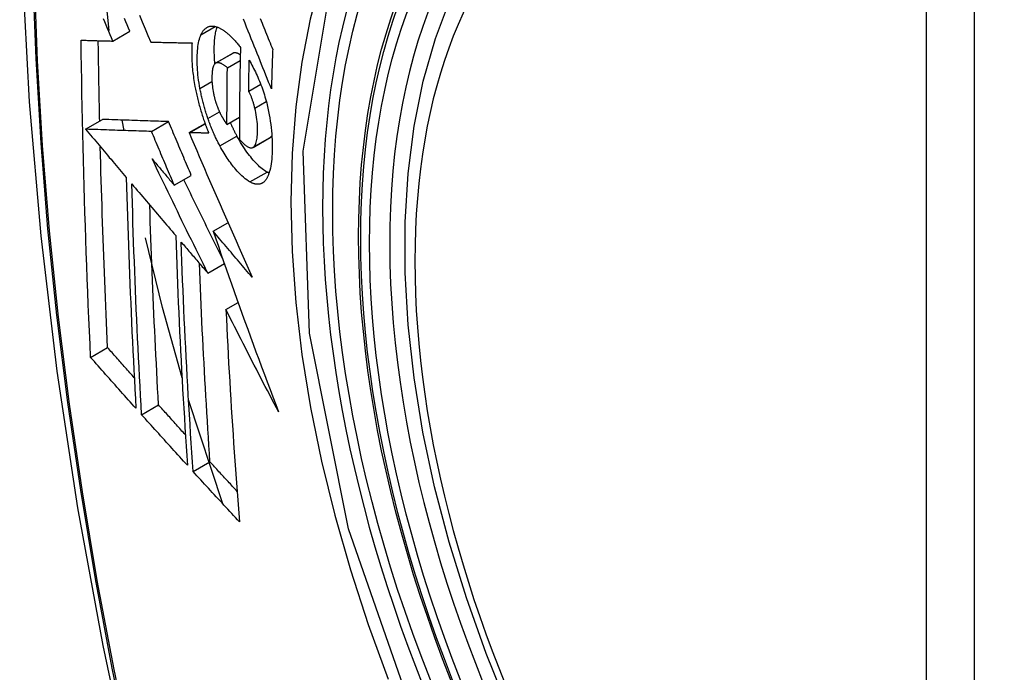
# Model space of a CAD drawing. Header units: inches. Extents: x 327.4 to 387.5, y 121.2 to 187.
# Tile 61 of 73: x 374.663 to 375.004, y 151.798 to 152.024. Entities that reach past the tile are written whole.
import ezdxf

# ---------------------------------------------------------------- set-up
doc = ezdxf.new("R2010")
doc.units = ezdxf.units.IN
doc.header["$MEASUREMENT"] = 0
doc.layers.add('Visible Edges(ANSI)', color=7, linetype='Continuous', lineweight=25)
doc.layers.add('Visible Tangent Edges(ANSI)', color=7, linetype='Continuous', lineweight=25)

msp = doc.modelspace()

# ---------------------------------------------------------------- linework, layer by layer
at = {"layer": 'Visible Edges(ANSI)'}
for p, q in [((374.69445, 152.0201), (374.69214, 152.04225)), ((374.69569, 152.01649), (374.70159, 152.01989)), ((374.70879, 152.01614), (374.7089, 152.01614)), ((374.73122, 152.00885), (374.73712, 152.01225)), ((374.73529, 152.00726), (374.73972, 152.00981)), ((374.74265, 151.99916), (374.7468, 152.00156)), ((374.73515, 151.98764), (374.73946, 151.99013)), ((374.68626, 151.98599), (374.69216, 151.98939)), ((374.69216, 151.98939), (374.69216, 151.98939)), ((374.69956, 151.98554), (374.69894, 151.98916)), ((374.70907, 151.98522), (374.71496, 151.98862)), ((374.72205, 151.98481), (374.72757, 151.988)), ((374.68627, 151.98599), (374.68626, 151.98599)), ((374.72221, 151.9848), (374.72205, 151.98481)), ((374.74415, 151.97973), (374.75005, 151.98314)), ((374.75005, 151.98314), (374.7501, 151.98316)), ((374.71693, 151.96663), (374.72282, 151.97003)), ((374.73039, 151.95069), (374.7355, 151.95364)), ((374.72851, 151.9362), (374.73425, 151.93951)), ((374.73479, 151.9236), (374.739, 151.92603)), ((374.68802, 151.90706), (374.69388, 151.91044)), ((374.73367, 151.85644), (374.72187, 151.89239)), ((374.70564, 151.88725), (374.71149, 151.89063)), ((374.72344, 151.86756), (374.72928, 151.87094))]:
    msp.add_line(p, q, dxfattribs=at)
at = {"layer": 'Visible Edges(ANSI)', "flags": 128}
for points in [[(374.71754, 152.4186), (374.7047, 152.38054), (374.69364, 152.34136), (374.68434, 152.30112), (374.67678, 152.2599), (374.67094, 152.21777), (374.66679, 152.17477), (374.66432, 152.13097), (374.6635, 152.08645), (374.66431, 152.04125), (374.66674, 151.99544), (374.67076, 151.94909), (374.67635, 151.90225), (374.6835, 151.855), (374.69218, 151.8074), (374.70237, 151.75953), (374.71405, 151.71144)], [(374.83248, 151.78546), (374.82475, 151.80462), (374.81789, 151.82386), (374.81194, 151.84309), (374.80694, 151.86224), (374.8029, 151.88121), (374.79985, 151.89994), (374.7978, 151.91833), (374.79677, 151.93631), (374.79677, 151.9538), (374.79781, 151.97072), (374.79989, 151.98702), (374.80302, 152.0026), (374.80721, 152.01742), (374.81244, 152.03139), (374.81871, 152.04443), (374.82601, 152.05649), (374.83432, 152.06747), (374.84362, 152.0773), (374.85384, 152.08591), (374.86492, 152.09322)], [(374.69569, 152.01649), (374.69523, 152.01759), (374.69476, 152.01869), (374.69429, 152.01979), (374.69383, 152.02089), (374.69336, 152.02199), (374.6929, 152.02309), (374.69243, 152.02419)], [(374.70159, 152.01989), (374.70113, 152.02099), (374.70066, 152.02209), (374.70019, 152.02319), (374.69973, 152.02429)], [(374.70489, 152.02543), (374.70587, 152.0231), (374.70684, 152.02077), (374.70782, 152.01845), (374.70879, 152.01614)], [(374.75051, 151.99993), (374.75003, 152.00113), (374.74955, 152.00233), (374.74906, 152.00353), (374.74858, 152.00474), (374.74809, 152.00596), (374.7476, 152.00718), (374.74711, 152.00841), (374.74662, 152.00964), (374.74612, 152.01089), (374.74561, 152.01215), (374.74511, 152.01341), (374.74459, 152.0147), (374.74408, 152.01599), (374.74355, 152.0173), (374.74302, 152.01862), (374.74249, 152.01996), (374.74194, 152.02132), (374.74139, 152.0227), (374.74084, 152.02409)], [(374.74664, 152.02427), (374.74696, 152.02349), (374.74727, 152.02271), (374.74758, 152.02194), (374.7479, 152.02117), (374.74821, 152.0204), (374.74851, 152.01964), (374.74882, 152.01888), (374.74913, 152.01812), (374.74944, 152.01736), (374.74974, 152.01661), (374.75004, 152.01586), (374.75035, 152.01511), (374.75065, 152.01437), (374.75095, 152.01363)], [(374.72616, 152.01869), (374.72627, 152.01891), (374.72638, 152.01912), (374.72649, 152.01932), (374.7266, 152.01951), (374.72672, 152.0197), (374.72684, 152.01988), (374.72696, 152.02005), (374.72709, 152.02021), (374.72722, 152.02037), (374.72736, 152.02051), (374.72749, 152.02065), (374.72763, 152.02078), (374.72778, 152.0209), (374.72792, 152.02101), (374.72807, 152.02112), (374.72822, 152.02121), (374.72838, 152.0213), (374.72854, 152.02137), (374.7287, 152.02144), (374.72886, 152.0215), (374.72902, 152.02155), (374.72919, 152.02159), (374.72936, 152.02163), (374.72953, 152.02165)], [(374.72953, 152.02165), (374.72972, 152.02167), (374.7299, 152.02168), (374.73009, 152.02168), (374.73027, 152.02167), (374.73046, 152.02165), (374.73065, 152.02163), (374.73085, 152.0216), (374.73104, 152.02156), (374.73123, 152.02151), (374.73143, 152.02146), (374.73162, 152.0214), (374.73182, 152.02133), (374.73202, 152.02125), (374.73222, 152.02117), (374.73243, 152.02108), (374.73263, 152.02098), (374.73283, 152.02088), (374.73304, 152.02077), (374.73325, 152.02065), (374.73345, 152.02052), (374.73366, 152.02039), (374.73387, 152.02025), (374.73408, 152.02011), (374.73429, 152.01996)], [(374.73098, 152.00867), (374.73092, 152.0093), (374.73088, 152.00993), (374.73084, 152.01055), (374.7308, 152.01117), (374.73078, 152.01178), (374.73076, 152.01238), (374.73075, 152.01297), (374.73075, 152.01356), (374.73076, 152.01414), (374.73077, 152.0147), (374.73079, 152.01525), (374.73081, 152.0158), (374.73084, 152.01634), (374.73088, 152.01686), (374.73093, 152.01738), (374.73099, 152.01788), (374.73105, 152.01837), (374.73113, 152.01884), (374.73121, 152.0193), (374.7313, 152.01975), (374.7314, 152.02017), (374.73151, 152.02058), (374.73163, 152.02098), (374.73176, 152.02135)], [(374.72582, 152.00006), (374.72565, 152.00101), (374.72549, 152.00196), (374.72535, 152.00291), (374.72523, 152.00384), (374.72513, 152.00476), (374.72504, 152.00566), (374.72498, 152.00656), (374.72492, 152.00744), (374.72488, 152.0083), (374.72486, 152.00916), (374.72485, 152.00999), (374.72486, 152.01081), (374.72488, 152.0116), (374.72491, 152.01238), (374.72496, 152.01314), (374.72502, 152.01387), (374.72511, 152.01458), (374.7252, 152.01527), (374.72532, 152.01592), (374.72545, 152.01654), (374.7256, 152.01713), (374.72577, 152.01768), (374.72595, 152.0182), (374.72616, 152.01869)], [(374.73429, 152.01996), (374.73452, 152.01979), (374.73475, 152.01961), (374.73498, 152.01943), (374.73521, 152.01924), (374.73544, 152.01905), (374.73567, 152.01885), (374.7359, 152.01864), (374.73613, 152.01843), (374.73636, 152.01821), (374.73659, 152.01799), (374.73682, 152.01776), (374.73705, 152.01752), (374.73728, 152.01728), (374.73751, 152.01704), (374.73774, 152.01678), (374.73797, 152.01653), (374.7382, 152.01626), (374.73843, 152.01599), (374.73866, 152.01572), (374.73889, 152.01544), (374.73912, 152.01515), (374.73936, 152.01486), (374.73959, 152.01457), (374.73982, 152.01427)], [(374.68473, 152.01681), (374.68518, 152.0168), (374.68563, 152.01678), (374.68608, 152.01677), (374.68653, 152.01676), (374.68699, 152.01674), (374.68744, 152.01673), (374.6879, 152.01671), (374.68835, 152.0167), (374.68881, 152.01669), (374.68927, 152.01667), (374.68972, 152.01666), (374.69018, 152.01665), (374.69064, 152.01663), (374.6911, 152.01662), (374.69156, 152.01661), (374.69202, 152.01659), (374.69248, 152.01658), (374.69294, 152.01657), (374.6934, 152.01655), (374.69386, 152.01654), (374.69432, 152.01653), (374.69478, 152.01652), (374.69523, 152.0165), (374.69569, 152.01649)], [(374.68802, 151.90706), (374.68781, 151.91159), (374.68761, 151.91612), (374.68741, 151.92065), (374.68722, 151.92519), (374.68703, 151.92974), (374.68685, 151.93428), (374.68668, 151.93884), (374.68651, 151.94339), (374.68635, 151.94795), (374.68619, 151.95252), (374.68604, 151.95709), (374.6859, 151.96166), (374.68576, 151.96623), (374.68563, 151.97081), (374.68551, 151.97538), (374.68539, 151.97996), (374.68528, 151.98455), (374.68518, 151.98913), (374.68509, 151.99373), (374.685, 151.99833), (374.68492, 152.00294), (374.68485, 152.00756), (374.68478, 152.01218), (374.68473, 152.01681)], [(374.69115, 151.98881), (374.69113, 151.98997), (374.6911, 151.99112), (374.69108, 151.99228), (374.69105, 151.99344), (374.69103, 151.9946), (374.69101, 151.99575), (374.69098, 151.99691), (374.69096, 151.99807), (374.69094, 151.99923), (374.69092, 152.00039), (374.6909, 152.00154), (374.69088, 152.0027), (374.69086, 152.00386), (374.69084, 152.00502), (374.69082, 152.00618), (374.6908, 152.00734), (374.69078, 152.0085), (374.69076, 152.00966), (374.69074, 152.01082), (374.69073, 152.01198), (374.69071, 152.01315), (374.6907, 152.01431), (374.69068, 152.01547), (374.69067, 152.01663)], [(374.7089, 152.01614), (374.70948, 152.01612), (374.71006, 152.01611), (374.71064, 152.0161), (374.71122, 152.01608), (374.71181, 152.01607), (374.7124, 152.01606), (374.71298, 152.01604), (374.71357, 152.01603), (374.71416, 152.01602), (374.71475, 152.016), (374.71535, 152.01599), (374.71594, 152.01598), (374.71653, 152.01597), (374.71713, 152.01595), (374.71772, 152.01594), (374.71831, 152.01593), (374.71891, 152.01592), (374.7195, 152.01591), (374.7201, 152.0159), (374.7207, 152.01588), (374.72129, 152.01587), (374.72189, 152.01586), (374.72248, 152.01585), (374.72308, 152.01584)], [(374.72308, 152.01584), (374.72304, 152.0153), (374.72301, 152.01475), (374.72298, 152.01419), (374.72296, 152.01362), (374.72295, 152.01305), (374.72295, 152.01246), (374.72295, 152.01187), (374.72296, 152.01127), (374.72297, 152.01066), (374.723, 152.01004), (374.72302, 152.00941), (374.72306, 152.00878), (374.7231, 152.00815), (374.72316, 152.0075), (374.72321, 152.00685), (374.72328, 152.0062), (374.72335, 152.00554), (374.72343, 152.00488), (374.72352, 152.00421), (374.72362, 152.00353), (374.72372, 152.00286), (374.72383, 152.00218), (374.72395, 152.00149), (374.72407, 152.0008)], [(374.73982, 152.01427), (374.73979, 152.01294), (374.73976, 152.01161), (374.73973, 152.01028), (374.7397, 152.00895), (374.73968, 152.00762), (374.73965, 152.00629), (374.73963, 152.00496), (374.73961, 152.00363), (374.73959, 152.00231), (374.73957, 152.00098), (374.73955, 151.99966), (374.73953, 151.99834), (374.73952, 151.99701), (374.7395, 151.99569), (374.73949, 151.99437), (374.73948, 151.99305), (374.73947, 151.99173), (374.73946, 151.99041), (374.73945, 151.98909), (374.73944, 151.98777), (374.73944, 151.98645), (374.73944, 151.98514), (374.73943, 151.98382), (374.73943, 151.9825)], [(374.73724, 152.01231), (374.73723, 152.01231), (374.73723, 152.01231), (374.73722, 152.01231), (374.73722, 152.0123), (374.73721, 152.0123), (374.73721, 152.0123), (374.7372, 152.0123), (374.7372, 152.0123), (374.73719, 152.01229), (374.73719, 152.01229), (374.73718, 152.01229), (374.73718, 152.01229), (374.73717, 152.01228), (374.73717, 152.01228), (374.73716, 152.01228), (374.73716, 152.01227), (374.73715, 152.01227), (374.73715, 152.01227), (374.73714, 152.01227), (374.73714, 152.01226), (374.73713, 152.01226), (374.73713, 152.01226), (374.73712, 152.01226), (374.73712, 152.01225)], [(374.73976, 152.01174), (374.73965, 152.0118), (374.73953, 152.01187), (374.73942, 152.01194), (374.73931, 152.012), (374.7392, 152.01205), (374.73909, 152.01211), (374.73898, 152.01216), (374.73887, 152.0122), (374.73876, 152.01225), (374.73865, 152.01228), (374.73854, 152.01232), (374.73843, 152.01235), (374.73833, 152.01238), (374.73822, 152.0124), (374.73812, 152.01241), (374.73801, 152.01242), (374.73791, 152.01243), (374.73781, 152.01243), (374.73771, 152.01243), (374.73761, 152.01242), (374.73752, 152.0124), (374.73742, 152.01238), (374.73733, 152.01235), (374.73724, 152.01231)], [(374.75095, 152.01363), (374.75092, 152.01306), (374.7509, 152.01249), (374.75088, 152.01191), (374.75086, 152.01134), (374.75084, 152.01077), (374.75082, 152.0102), (374.7508, 152.00963), (374.75078, 152.00906), (374.75076, 152.00849), (374.75074, 152.00792), (374.75073, 152.00734), (374.75071, 152.00677), (374.75069, 152.0062), (374.75067, 152.00563), (374.75065, 152.00506), (374.75064, 152.00449), (374.75062, 152.00392), (374.7506, 152.00335), (374.75059, 152.00278), (374.75057, 152.00221), (374.75055, 152.00164), (374.75054, 152.00107), (374.75052, 152.0005), (374.75051, 151.99993)], [(374.73134, 152.00891), (374.73114, 152.0088), (374.73096, 152.00864), (374.73079, 152.00844), (374.73063, 152.0082), (374.7305, 152.00792), (374.73038, 152.0076), (374.73028, 152.00725), (374.73019, 152.00687), (374.73012, 152.00646), (374.73006, 152.00603), (374.73002, 152.00558), (374.72998, 152.00511), (374.72996, 152.00463), (374.72995, 152.00413), (374.72995, 152.00361), (374.72995, 152.00309), (374.72997, 152.00254), (374.73, 152.00199), (374.73004, 152.00143), (374.73009, 152.00086), (374.73016, 152.00027), (374.73025, 151.99968), (374.73035, 151.99908), (374.73047, 151.99847)], [(374.73529, 152.00726), (374.73511, 152.00741), (374.73494, 152.00755), (374.73476, 152.00769), (374.73459, 152.00783), (374.73441, 152.00796), (374.73424, 152.00808), (374.73406, 152.0082), (374.73389, 152.00832), (374.73371, 152.00842), (374.73354, 152.00852), (374.73337, 152.00861), (374.7332, 152.0087), (374.73303, 152.00877), (374.73287, 152.00884), (374.7327, 152.0089), (374.73254, 152.00894), (374.73238, 152.00898), (374.73222, 152.00901), (374.73207, 152.00902), (374.73192, 152.00903), (374.73177, 152.00902), (374.73162, 152.00899), (374.73148, 152.00896), (374.73134, 152.00891)], [(374.73515, 151.98764), (374.73515, 151.98846), (374.73515, 151.98927), (374.73515, 151.99009), (374.73515, 151.9909), (374.73515, 151.99172), (374.73516, 151.99253), (374.73516, 151.99335), (374.73516, 151.99416), (374.73517, 151.99498), (374.73517, 151.9958), (374.73518, 151.99661), (374.73518, 151.99743), (374.73519, 151.99825), (374.7352, 151.99907), (374.7352, 151.99988), (374.73521, 152.0007), (374.73522, 152.00152), (374.73523, 152.00234), (374.73524, 152.00316), (374.73525, 152.00398), (374.73526, 152.0048), (374.73527, 152.00562), (374.73528, 152.00644), (374.73529, 152.00726)], [(374.74265, 151.99916), (374.74265, 151.9996), (374.74266, 152.00005), (374.74267, 152.00049), (374.74268, 152.00094), (374.74268, 152.00139), (374.74269, 152.00183), (374.7427, 152.00228), (374.74271, 152.00272), (374.74272, 152.00317), (374.74273, 152.00361), (374.74274, 152.00406), (374.74274, 152.0045), (374.74275, 152.00495), (374.74276, 152.00539), (374.74277, 152.00584), (374.74278, 152.00629), (374.74279, 152.00673), (374.7428, 152.00718), (374.74281, 152.00762), (374.74282, 152.00807), (374.74283, 152.00852), (374.74284, 152.00896), (374.74285, 152.00941), (374.74286, 152.00985)], [(374.74286, 152.00985), (374.74317, 152.0093), (374.74347, 152.00875), (374.74377, 152.00818), (374.74407, 152.0076), (374.74437, 152.00701), (374.74466, 152.00642), (374.74496, 152.00581), (374.74525, 152.0052), (374.74553, 152.00458), (374.74581, 152.00395), (374.74609, 152.00331), (374.74636, 152.00266), (374.74662, 152.00201), (374.74688, 152.00135), (374.74714, 152.00068), (374.74738, 152), (374.74762, 151.99932), (374.74785, 151.99863), (374.74807, 151.99794), (374.74829, 151.99724), (374.74849, 151.99654), (374.74869, 151.99583), (374.74887, 151.99512), (374.74905, 151.9944)], [(374.72407, 152.0008), (374.72417, 152.00031), (374.72427, 151.99981), (374.72437, 151.99931), (374.72448, 151.99881), (374.72459, 151.99831), (374.7247, 151.9978), (374.72481, 151.9973), (374.72493, 151.9968), (374.72505, 151.9963), (374.72518, 151.9958), (374.72531, 151.9953), (374.72544, 151.9948), (374.72558, 151.9943), (374.72571, 151.99379), (374.72586, 151.99329), (374.726, 151.9928), (374.72615, 151.9923), (374.7263, 151.9918), (374.72645, 151.99131), (374.72661, 151.99082), (374.72677, 151.99033), (374.72693, 151.98984), (374.72709, 151.98935), (374.72726, 151.98886)], [(374.72857, 151.98972), (374.72842, 151.99014), (374.72828, 151.99056), (374.72814, 151.99099), (374.728, 151.99141), (374.72787, 151.99184), (374.72773, 151.99226), (374.72761, 151.99269), (374.72748, 151.99312), (374.72735, 151.99356), (374.72723, 151.99399), (374.72711, 151.99442), (374.72699, 151.99486), (374.72688, 151.99529), (374.72677, 151.99572), (374.72666, 151.99616), (374.72656, 151.99659), (374.72646, 151.99703), (374.72636, 151.99746), (374.72626, 151.99789), (374.72617, 151.99833), (374.72608, 151.99876), (374.72599, 151.99919), (374.7259, 151.99962), (374.72582, 152.00006)], [(374.73047, 151.99847), (374.73051, 151.99827), (374.73056, 151.99807), (374.7306, 151.99788), (374.73065, 151.99768), (374.73069, 151.99748), (374.73074, 151.99728), (374.73079, 151.99708), (374.73084, 151.99689), (374.73089, 151.99669), (374.73095, 151.99649), (374.731, 151.99629), (374.73106, 151.9961), (374.73111, 151.9959), (374.73117, 151.9957), (374.73123, 151.99551), (374.73129, 151.99531), (374.73135, 151.99512), (374.73142, 151.99493), (374.73148, 151.99474), (374.73154, 151.99455), (374.73161, 151.99436), (374.73168, 151.99417), (374.73175, 151.99398), (374.73182, 151.99379)], [(374.74477, 151.99332), (374.7447, 151.99358), (374.74463, 151.99385), (374.74456, 151.99411), (374.74449, 151.99437), (374.74441, 151.99463), (374.74434, 151.9949), (374.74426, 151.99516), (374.74418, 151.99542), (374.7441, 151.99568), (374.74401, 151.99594), (374.74393, 151.99619), (374.74384, 151.99644), (374.74375, 151.99669), (374.74366, 151.99694), (374.74357, 151.99718), (374.74348, 151.99742), (374.74338, 151.99766), (374.74328, 151.99789), (374.74318, 151.99811), (374.74308, 151.99833), (374.74297, 151.99855), (374.74287, 151.99876), (374.74276, 151.99896), (374.74265, 151.99916)], [(374.73182, 151.99379), (374.73188, 151.99363), (374.73195, 151.99346), (374.73201, 151.99329), (374.73208, 151.99313), (374.73215, 151.99296), (374.73222, 151.9928), (374.73228, 151.99264), (374.73235, 151.99248), (374.73242, 151.99232), (374.73249, 151.99217), (374.73256, 151.99201), (374.73263, 151.99186), (374.73271, 151.9917), (374.73278, 151.99155), (374.73285, 151.9914), (374.73292, 151.99126), (374.733, 151.99111), (374.73307, 151.99097), (374.73315, 151.99082), (374.73322, 151.99068), (374.7333, 151.99054), (374.73337, 151.9904), (374.73345, 151.99027), (374.73353, 151.99013)], [(374.7442, 151.97976), (374.74442, 151.97993), (374.74462, 151.98015), (374.74481, 151.98043), (374.74498, 151.98075), (374.74513, 151.98111), (374.74526, 151.98151), (374.74537, 151.98195), (374.74546, 151.98242), (374.74554, 151.98292), (374.7456, 151.98345), (374.74565, 151.984), (374.74568, 151.98457), (374.74571, 151.98516), (374.74572, 151.98578), (374.74572, 151.98647), (374.7457, 151.98718), (374.74566, 151.9879), (374.74559, 151.98864), (374.74551, 151.98941), (374.74541, 151.99018), (374.74528, 151.99096), (374.74513, 151.99174), (374.74496, 151.99253), (374.74477, 151.99332)], [(374.74905, 151.9944), (374.74931, 151.99326), (374.74955, 151.99213), (374.74976, 151.991), (374.74996, 151.98988), (374.75013, 151.98876), (374.75028, 151.98765), (374.75041, 151.98656), (374.75051, 151.98549), (374.7506, 151.98443), (374.75067, 151.98338), (374.75072, 151.98235), (374.75075, 151.98134), (374.75077, 151.98035), (374.75077, 151.97937), (374.75075, 151.97841), (374.75072, 151.97748), (374.75067, 151.97657), (374.7506, 151.97569), (374.75051, 151.97483), (374.75041, 151.97401), (374.75029, 151.97323), (374.75014, 151.97248), (374.74997, 151.97177), (374.74979, 151.97111)], [(374.73353, 151.99013), (374.7336, 151.99002), (374.73366, 151.98991), (374.73373, 151.9898), (374.73379, 151.98969), (374.73386, 151.98958), (374.73393, 151.98947), (374.73399, 151.98936), (374.73406, 151.98925), (374.73413, 151.98914), (374.7342, 151.98903), (374.73426, 151.98893), (374.73433, 151.98882), (374.7344, 151.98871), (374.73447, 151.98861), (374.73454, 151.98851), (374.7346, 151.9884), (374.73467, 151.9883), (374.73474, 151.9882), (374.73481, 151.98811), (374.73488, 151.98801), (374.73495, 151.98792), (374.73501, 151.98782), (374.73508, 151.98773), (374.73515, 151.98764)], [(374.71496, 151.98862), (374.71408, 151.98865), (374.7132, 151.98868), (374.71231, 151.98871), (374.71143, 151.98874), (374.71054, 151.98877), (374.70964, 151.9888), (374.70875, 151.98883), (374.70784, 151.98886), (374.70694, 151.98889), (374.70602, 151.98892), (374.7051, 151.98895), (374.70417, 151.98898), (374.70323, 151.98901), (374.70229, 151.98905), (374.70133, 151.98908), (374.70036, 151.98911), (374.69938, 151.98915), (374.69839, 151.98918), (374.69739, 151.98921), (374.69637, 151.98925), (374.69534, 151.98928), (374.69429, 151.98932), (374.69323, 151.98935), (374.69216, 151.98939)], [(374.72282, 151.97003), (374.72249, 151.9708), (374.72216, 151.97158), (374.72184, 151.97235), (374.72151, 151.97313), (374.72118, 151.9739), (374.72085, 151.97468), (374.72052, 151.97545), (374.72019, 151.97623), (374.71986, 151.977), (374.71953, 151.97778), (374.71921, 151.97855), (374.71888, 151.97933), (374.71855, 151.9801), (374.71822, 151.98088), (374.7179, 151.98165), (374.71757, 151.98243), (374.71724, 151.9832), (374.71692, 151.98398), (374.71659, 151.98475), (374.71627, 151.98553), (374.71594, 151.9863), (374.71561, 151.98707), (374.71529, 151.98785), (374.71496, 151.98862)], [(374.72726, 151.98886), (374.72733, 151.98868), (374.72739, 151.9885), (374.72745, 151.98832), (374.72752, 151.98814), (374.72758, 151.98796), (374.72765, 151.98778), (374.72771, 151.9876), (374.72778, 151.98742), (374.72785, 151.98724), (374.72791, 151.98706), (374.72798, 151.98688), (374.72805, 151.98671), (374.72811, 151.98653), (374.72818, 151.98635), (374.72825, 151.98618), (374.72832, 151.986), (374.72839, 151.98582), (374.72846, 151.98565), (374.72853, 151.98548), (374.7286, 151.9853), (374.72867, 151.98513), (374.72874, 151.98495), (374.72881, 151.98478), (374.72888, 151.98461)], [(374.73271, 151.98023), (374.73252, 151.98059), (374.73233, 151.98095), (374.73214, 151.98131), (374.73195, 151.98168), (374.73177, 151.98205), (374.73158, 151.98243), (374.7314, 151.9828), (374.73122, 151.98318), (374.73104, 151.98357), (374.73087, 151.98395), (374.73069, 151.98434), (374.73052, 151.98474), (374.73034, 151.98513), (374.73017, 151.98553), (374.73, 151.98594), (374.72984, 151.98634), (374.72967, 151.98675), (374.72951, 151.98717), (374.72935, 151.98758), (374.72919, 151.988), (374.72903, 151.98843), (374.72887, 151.98885), (374.72872, 151.98928), (374.72857, 151.98972)], [(374.73861, 151.98364), (374.73851, 151.98382), (374.73841, 151.98401), (374.73831, 151.98419), (374.73821, 151.98438), (374.73811, 151.98457), (374.73802, 151.98476), (374.73792, 151.98495), (374.73782, 151.98514), (374.73773, 151.98534), (374.73763, 151.98553), (374.73754, 151.98572), (374.73744, 151.98592), (374.73735, 151.98612), (374.73725, 151.98631), (374.73716, 151.98651), (374.73706, 151.98671), (374.73697, 151.98691), (374.73688, 151.98711), (374.73679, 151.98731), (374.7367, 151.98751), (374.7366, 151.98771), (374.73651, 151.98792), (374.73642, 151.98812), (374.73633, 151.98833)], [(374.68626, 151.98599), (374.68685, 151.9853), (374.68743, 151.9846), (374.68802, 151.98391), (374.6886, 151.98322), (374.68919, 151.98252), (374.68978, 151.98183), (374.69036, 151.98114), (374.69095, 151.98044), (374.69154, 151.97975), (374.69212, 151.97905), (374.69271, 151.97836), (374.6933, 151.97766), (374.69388, 151.97697), (374.69447, 151.97627), (374.69506, 151.97558), (374.69565, 151.97488), (374.69623, 151.97419), (374.69682, 151.97349), (374.69741, 151.9728), (374.698, 151.97211), (374.69858, 151.97141), (374.69917, 151.97072), (374.69976, 151.97002), (374.70035, 151.96933)], [(374.70907, 151.98522), (374.70819, 151.98525), (374.7073, 151.98528), (374.70642, 151.98531), (374.70553, 151.98534), (374.70464, 151.98537), (374.70375, 151.9854), (374.70285, 151.98543), (374.70195, 151.98546), (374.70104, 151.98549), (374.70013, 151.98552), (374.6992, 151.98555), (374.69827, 151.98558), (374.69734, 151.98561), (374.69639, 151.98564), (374.69543, 151.98568), (374.69446, 151.98571), (374.69349, 151.98574), (374.6925, 151.98578), (374.69149, 151.98581), (374.69048, 151.98585), (374.68945, 151.98588), (374.6884, 151.98592), (374.68734, 151.98595), (374.68627, 151.98599)], [(374.71693, 151.96663), (374.7166, 151.9674), (374.71627, 151.96817), (374.71594, 151.96895), (374.71561, 151.96972), (374.71528, 151.9705), (374.71496, 151.97127), (374.71463, 151.97205), (374.7143, 151.97282), (374.71397, 151.9736), (374.71364, 151.97437), (374.71331, 151.97515), (374.71299, 151.97592), (374.71266, 151.9767), (374.71233, 151.97747), (374.712, 151.97825), (374.71168, 151.97902), (374.71135, 151.9798), (374.71102, 151.98057), (374.7107, 151.98135), (374.71037, 151.98212), (374.71004, 151.9829), (374.70972, 151.98367), (374.70939, 151.98445), (374.70907, 151.98522)], [(374.72205, 151.98481), (374.72292, 151.98277), (374.7238, 151.98072), (374.72468, 151.97866), (374.72556, 151.9766), (374.72645, 151.97453), (374.72734, 151.97245), (374.72824, 151.97037), (374.72914, 151.96829), (374.73004, 151.9662), (374.73095, 151.96411), (374.73185, 151.96201), (374.73276, 151.95992), (374.73368, 151.95782), (374.73459, 151.95572), (374.73551, 151.95362), (374.73643, 151.95152), (374.73735, 151.94942), (374.73827, 151.94733), (374.7392, 151.94523), (374.74012, 151.94314), (374.74105, 151.94105), (374.74197, 151.93896), (374.7429, 151.93688), (374.74383, 151.9348)], [(374.72888, 151.98461), (374.7286, 151.98462), (374.72832, 151.98462), (374.72804, 151.98463), (374.72776, 151.98464), (374.72749, 151.98465), (374.72721, 151.98466), (374.72693, 151.98466), (374.72665, 151.98467), (374.72637, 151.98468), (374.72609, 151.98469), (374.72581, 151.9847), (374.72554, 151.9847), (374.72526, 151.98471), (374.72498, 151.98472), (374.7247, 151.98473), (374.72442, 151.98474), (374.72415, 151.98475), (374.72387, 151.98475), (374.72359, 151.98476), (374.72332, 151.98477), (374.72304, 151.98478), (374.72276, 151.98479), (374.72249, 151.9848), (374.72221, 151.9848)], [(374.74899, 151.97115), (374.74857, 151.9714), (374.74815, 151.97167), (374.74772, 151.97197), (374.74729, 151.9723), (374.74686, 151.97266), (374.74643, 151.97304), (374.74599, 151.97345), (374.74555, 151.97389), (374.74511, 151.97435), (374.74467, 151.97483), (374.74423, 151.97533), (374.74378, 151.97585), (374.74334, 151.97639), (374.74291, 151.97694), (374.74247, 151.97751), (374.74203, 151.97811), (374.7416, 151.97873), (374.74116, 151.97936), (374.74073, 151.98003), (374.7403, 151.98071), (374.73987, 151.98141), (374.73945, 151.98213), (374.73903, 151.98287), (374.73861, 151.98364)], [(374.7501, 151.98316), (374.75012, 151.98318), (374.75015, 151.9832), (374.75017, 151.98322), (374.7502, 151.98323), (374.75022, 151.98325), (374.75025, 151.98327), (374.75027, 151.98329), (374.75029, 151.98331), (374.75032, 151.98334), (374.75034, 151.98336), (374.75037, 151.98338), (374.75039, 151.9834), (374.75041, 151.98343), (374.75043, 151.98345), (374.75046, 151.98348), (374.75048, 151.9835), (374.7505, 151.98353), (374.75052, 151.98356), (374.75054, 151.98359), (374.75057, 151.98361), (374.75059, 151.98364), (374.75061, 151.98367), (374.75063, 151.9837), (374.75065, 151.98373)], [(374.69388, 151.91044), (374.69375, 151.91332), (374.69362, 151.9162), (374.69349, 151.91908), (374.69337, 151.92196), (374.69324, 151.92484), (374.69312, 151.92773), (374.69301, 151.93061), (374.69289, 151.9335), (374.69278, 151.93639), (374.69266, 151.93928), (374.69255, 151.94217), (374.69245, 151.94506), (374.69234, 151.94795), (374.69224, 151.95085), (374.69214, 151.95375), (374.69204, 151.95665), (374.69195, 151.95956), (374.69186, 151.96246), (374.69177, 151.96537), (374.69168, 151.96828), (374.6916, 151.97119), (374.69152, 151.97411), (374.69144, 151.97703), (374.69136, 151.97995)], [(374.74309, 151.96775), (374.74254, 151.96808), (374.74198, 151.96846), (374.74141, 151.96889), (374.74084, 151.96936), (374.74026, 151.96989), (374.7397, 151.97044), (374.73917, 151.97099), (374.73867, 151.97153), (374.73822, 151.97205), (374.73781, 151.97254), (374.73743, 151.973), (374.73706, 151.97347), (374.73669, 151.97395), (374.73632, 151.97445), (374.73595, 151.97496), (374.73559, 151.97548), (374.73522, 151.97602), (374.73486, 151.97658), (374.7345, 151.97715), (374.73413, 151.97773), (374.73378, 151.97833), (374.73342, 151.97895), (374.73306, 151.97958), (374.73271, 151.98023)], [(374.73943, 151.9825), (374.73965, 151.98227), (374.73986, 151.98204), (374.74007, 151.98181), (374.74029, 151.98159), (374.7405, 151.98138), (374.74071, 151.98118), (374.74092, 151.98098), (374.74114, 151.9808), (374.74134, 151.98062), (374.74155, 151.98046), (374.74176, 151.9803), (374.74197, 151.98016), (374.74217, 151.98003), (374.74238, 151.97991), (374.74258, 151.97981), (374.74278, 151.97972), (374.74297, 151.97966), (374.74316, 151.97961), (374.74335, 151.97958), (374.74353, 151.97957), (374.74371, 151.97958), (374.74388, 151.97961), (374.74404, 151.97967), (374.7442, 151.97976)], [(374.72851, 151.9362), (374.7277, 151.93784), (374.72689, 151.93949), (374.72607, 151.94113), (374.72526, 151.94278), (374.72445, 151.94443), (374.72364, 151.94608), (374.72283, 151.94774), (374.72202, 151.94939), (374.72121, 151.95104), (374.7204, 151.9527), (374.7196, 151.95435), (374.71879, 151.956), (374.71799, 151.95766), (374.71719, 151.95931), (374.71638, 151.96096), (374.71558, 151.96261), (374.71479, 151.96426), (374.71399, 151.96591), (374.7132, 151.96755), (374.7124, 151.96919), (374.71161, 151.97084), (374.71082, 151.97247), (374.71004, 151.97411), (374.70925, 151.97574)], [(374.70925, 151.97574), (374.70957, 151.97536), (374.70989, 151.97498), (374.71021, 151.97461), (374.71053, 151.97423), (374.71085, 151.97385), (374.71117, 151.97347), (374.71149, 151.97309), (374.71181, 151.97271), (374.71213, 151.97233), (374.71245, 151.97195), (374.71277, 151.97157), (374.71309, 151.97119), (374.71341, 151.97081), (374.71373, 151.97043), (374.71405, 151.97005), (374.71437, 151.96967), (374.71469, 151.96929), (374.71501, 151.96891), (374.71533, 151.96853), (374.71565, 151.96815), (374.71597, 151.96777), (374.71629, 151.96739), (374.71661, 151.96701), (374.71693, 151.96663)], [(374.74979, 151.97111), (374.74971, 151.97086), (374.74963, 151.97063), (374.74955, 151.9704), (374.74946, 151.97018), (374.74938, 151.96996), (374.74928, 151.96975), (374.74919, 151.96955), (374.74909, 151.96936), (374.74899, 151.96917), (374.74889, 151.96899), (374.74879, 151.96882), (374.74868, 151.96865), (374.74857, 151.96849), (374.74845, 151.96834), (374.74833, 151.9682), (374.74821, 151.96806), (374.74809, 151.96793), (374.74797, 151.96781), (374.74784, 151.9677), (374.74771, 151.9676), (374.74757, 151.9675), (374.74744, 151.96741), (374.7473, 151.96733), (374.74716, 151.96726)], [(374.74969, 151.97081), (374.74966, 151.97082), (374.74963, 151.97083), (374.7496, 151.97085), (374.74958, 151.97086), (374.74955, 151.97087), (374.74952, 151.97089), (374.74949, 151.9709), (374.74946, 151.97091), (374.74943, 151.97093), (374.7494, 151.97094), (374.74937, 151.97096), (374.74934, 151.97097), (374.74931, 151.97098), (374.74929, 151.971), (374.74926, 151.97101), (374.74923, 151.97103), (374.7492, 151.97104), (374.74917, 151.97106), (374.74914, 151.97107), (374.74911, 151.97109), (374.74908, 151.97111), (374.74905, 151.97112), (374.74902, 151.97114), (374.74899, 151.97115)], [(374.70035, 151.96933), (374.70044, 151.96598), (374.70053, 151.96263), (374.70063, 151.95928), (374.70074, 151.95593), (374.70084, 151.95258), (374.70096, 151.94924), (374.70108, 151.9459), (374.7012, 151.94256), (374.70132, 151.93922), (374.70145, 151.93588), (374.70159, 151.93255), (374.70172, 151.92922), (374.70187, 151.92589), (374.70201, 151.92256), (374.70216, 151.91924), (374.70231, 151.91592), (374.70247, 151.91261), (374.70263, 151.90929), (374.70279, 151.90598), (374.70296, 151.90267), (374.70313, 151.89936), (374.7033, 151.89606), (374.70348, 151.89276), (374.70365, 151.88946)], [(374.70225, 151.96708), (374.70288, 151.96633), (374.70351, 151.96559), (374.70414, 151.96485), (374.70477, 151.9641), (374.7054, 151.96336), (374.70603, 151.96262), (374.70667, 151.96187), (374.7073, 151.96113), (374.70793, 151.96038), (374.70856, 151.95964), (374.7092, 151.95889), (374.70983, 151.95814), (374.71046, 151.9574), (374.71109, 151.95665), (374.71173, 151.95591), (374.71236, 151.95516), (374.71299, 151.95442), (374.71363, 151.95367), (374.71426, 151.95293), (374.71489, 151.95218), (374.71553, 151.95144), (374.71616, 151.95069), (374.71679, 151.94995), (374.71742, 151.9492)], [(374.70564, 151.88725), (374.70545, 151.89054), (374.70527, 151.89384), (374.7051, 151.89714), (374.70493, 151.90044), (374.70476, 151.90374), (374.70459, 151.90705), (374.70443, 151.91036), (374.70427, 151.91368), (374.70411, 151.91699), (374.70396, 151.92031), (374.70381, 151.92364), (374.70367, 151.92696), (374.70353, 151.93029), (374.70339, 151.93362), (374.70326, 151.93695), (374.70313, 151.94029), (374.703, 151.94363), (374.70288, 151.94697), (374.70277, 151.95032), (374.70266, 151.95367), (374.70255, 151.95702), (374.70245, 151.96037), (374.70235, 151.96372), (374.70225, 151.96708)], [(374.7338, 151.94079), (374.73324, 151.94194), (374.73267, 151.9431), (374.7321, 151.94425), (374.73153, 151.94541), (374.73096, 151.94656), (374.73039, 151.94772), (374.72983, 151.94887), (374.72926, 151.95003), (374.72869, 151.95119), (374.72812, 151.95234), (374.72756, 151.9535), (374.72699, 151.95466), (374.72643, 151.95582), (374.72586, 151.95698), (374.7253, 151.95813), (374.72473, 151.95929), (374.72417, 151.96045), (374.72361, 151.96161), (374.72305, 151.96277), (374.72249, 151.96392), (374.72193, 151.96508), (374.72137, 151.96623), (374.72081, 151.96739), (374.72025, 151.96854)], [(374.74716, 151.96726), (374.74701, 151.9672), (374.74686, 151.96714), (374.7467, 151.96709), (374.74655, 151.96704), (374.74639, 151.96701), (374.74623, 151.96698), (374.74607, 151.96696), (374.74591, 151.96695), (374.74575, 151.96695), (374.74558, 151.96695), (374.74541, 151.96696), (374.74524, 151.96698), (374.74507, 151.96701), (374.7449, 151.96704), (374.74473, 151.96708), (374.74455, 151.96713), (374.74437, 151.96718), (374.7442, 151.96724), (374.74402, 151.96731), (374.74383, 151.96739), (374.74365, 151.96747), (374.74347, 151.96755), (374.74328, 151.96765), (374.74309, 151.96775)], [(374.71149, 151.89063), (374.71133, 151.89348), (374.71118, 151.89634), (374.71103, 151.89921), (374.71088, 151.90207), (374.71073, 151.90494), (374.71058, 151.9078), (374.71044, 151.91067), (374.7103, 151.91355), (374.71016, 151.91642), (374.71003, 151.9193), (374.7099, 151.92218), (374.70977, 151.92506), (374.70964, 151.92794), (374.70952, 151.93082), (374.7094, 151.93371), (374.70928, 151.9366), (374.70917, 151.93949), (374.70906, 151.94238), (374.70895, 151.94527), (374.70884, 151.94817), (374.70874, 151.95107), (374.70864, 151.95396), (374.70855, 151.95686), (374.70845, 151.95976)], [(374.71742, 151.9492), (374.71754, 151.94587), (374.71765, 151.94253), (374.71778, 151.9392), (374.71791, 151.93587), (374.71804, 151.93254), (374.71818, 151.92921), (374.71832, 151.92589), (374.71847, 151.92257), (374.71863, 151.91925), (374.71879, 151.91593), (374.71895, 151.91261), (374.71912, 151.90929), (374.71929, 151.90598), (374.71947, 151.90267), (374.71965, 151.89936), (374.71983, 151.89606), (374.72002, 151.89276), (374.72021, 151.88946), (374.72041, 151.88616), (374.72061, 151.88287), (374.72082, 151.87958), (374.72102, 151.8763), (374.72123, 151.87302), (374.72145, 151.86974)], [(374.74383, 151.9348), (374.74327, 151.93547), (374.74271, 151.93613), (374.74215, 151.93679), (374.74158, 151.93745), (374.74102, 151.93811), (374.74046, 151.93877), (374.7399, 151.93944), (374.73934, 151.9401), (374.73878, 151.94076), (374.73822, 151.94142), (374.73766, 151.94209), (374.7371, 151.94275), (374.73654, 151.94341), (374.73597, 151.94408), (374.73541, 151.94474), (374.73485, 151.9454), (374.73429, 151.94606), (374.73374, 151.94672), (374.73318, 151.94739), (374.73262, 151.94805), (374.73206, 151.94871), (374.7315, 151.94937), (374.73094, 151.95003), (374.73039, 151.95069)], [(374.73039, 151.95069), (374.73128, 151.94809), (374.73218, 151.94549), (374.73308, 151.94289), (374.73398, 151.94029), (374.73489, 151.93768), (374.7358, 151.93508), (374.73672, 151.93247), (374.73764, 151.92987), (374.73857, 151.92726), (374.7395, 151.92466), (374.74043, 151.92205), (374.74137, 151.91944), (374.74231, 151.91683), (374.74326, 151.91423), (374.74422, 151.91162), (374.74517, 151.90902), (374.74614, 151.90641), (374.7471, 151.90381), (374.74807, 151.9012), (374.74905, 151.8986), (374.75003, 151.896), (374.75102, 151.8934), (374.75201, 151.8908), (374.75301, 151.8882)], [(374.71961, 151.89996), (374.71288, 151.92428), (374.70699, 151.94848)], [(374.72344, 151.86756), (374.72322, 151.87084), (374.723, 151.87413), (374.72279, 151.87742), (374.72258, 151.88071), (374.72238, 151.884), (374.72218, 151.8873), (374.72198, 151.8906), (374.72179, 151.8939), (374.7216, 151.8972), (374.72141, 151.90051), (374.72123, 151.90382), (374.72106, 151.90712), (374.72088, 151.91043), (374.72072, 151.91374), (374.72056, 151.91706), (374.7204, 151.92037), (374.72025, 151.92368), (374.7201, 151.927), (374.71996, 151.93032), (374.71982, 151.93364), (374.71969, 151.93697), (374.71956, 151.9403), (374.71944, 151.94363), (374.71933, 151.94697)], [(374.71933, 151.94697), (374.71971, 151.94652), (374.72009, 151.94607), (374.72047, 151.94563), (374.72085, 151.94518), (374.72124, 151.94473), (374.72162, 151.94428), (374.722, 151.94383), (374.72238, 151.94338), (374.72277, 151.94293), (374.72315, 151.94248), (374.72353, 151.94203), (374.72391, 151.94159), (374.7243, 151.94114), (374.72468, 151.94069), (374.72506, 151.94024), (374.72545, 151.93979), (374.72583, 151.93934), (374.72621, 151.93889), (374.7266, 151.93844), (374.72698, 151.93799), (374.72736, 151.93754), (374.72775, 151.9371), (374.72813, 151.93665), (374.72851, 151.9362)], [(374.72928, 151.87094), (374.72909, 151.87377), (374.72891, 151.87661), (374.72873, 151.87945), (374.72855, 151.88229), (374.72837, 151.88514), (374.72819, 151.88799), (374.72802, 151.89084), (374.72785, 151.89369), (374.72769, 151.89655), (374.72753, 151.89941), (374.72737, 151.90227), (374.72721, 151.90513), (374.72705, 151.908), (374.7269, 151.91086), (374.72676, 151.91373), (374.72661, 151.9166), (374.72647, 151.91947), (374.72634, 151.92235), (374.7262, 151.92522), (374.72608, 151.9281), (374.72595, 151.93097), (374.72583, 151.93385), (374.72571, 151.93673), (374.7256, 151.93961)], [(374.75301, 151.8882), (374.75223, 151.88967), (374.75146, 151.89115), (374.75068, 151.89262), (374.74991, 151.89409), (374.74914, 151.89557), (374.74837, 151.89704), (374.7476, 151.89852), (374.74683, 151.9), (374.74607, 151.90147), (374.74531, 151.90295), (374.74454, 151.90443), (374.74378, 151.90591), (374.74302, 151.90738), (374.74227, 151.90886), (374.74151, 151.91034), (374.74076, 151.91182), (374.74001, 151.91329), (374.73926, 151.91477), (374.73851, 151.91624), (374.73776, 151.91772), (374.73702, 151.91919), (374.73627, 151.92066), (374.73553, 151.92213), (374.73479, 151.9236)], [(374.73479, 151.9236), (374.73494, 151.9205), (374.73508, 151.91739), (374.73524, 151.91429), (374.7354, 151.91119), (374.73556, 151.90809), (374.73573, 151.905), (374.7359, 151.90191), (374.73608, 151.89882), (374.73627, 151.89574), (374.73646, 151.89266), (374.73665, 151.88959), (374.73685, 151.88652), (374.73705, 151.88346), (374.73725, 151.8804), (374.73746, 151.87735), (374.73767, 151.8743), (374.73789, 151.87126), (374.7381, 151.86823), (374.73833, 151.86521), (374.73855, 151.86219), (374.73878, 151.85918), (374.73901, 151.85617), (374.73924, 151.85318), (374.73948, 151.85019)], [(374.70309, 151.90004), (374.70271, 151.90047), (374.70232, 151.90091), (374.70194, 151.90134), (374.70155, 151.90177), (374.70117, 151.90221), (374.70078, 151.90264), (374.7004, 151.90308), (374.70001, 151.90351), (374.69963, 151.90394), (374.69924, 151.90438), (374.69886, 151.90481), (374.69848, 151.90524), (374.69809, 151.90568), (374.69771, 151.90611), (374.69733, 151.90654), (374.69694, 151.90698), (374.69656, 151.90741), (374.69618, 151.90784), (374.69579, 151.90828), (374.69541, 151.90871), (374.69503, 151.90914), (374.69465, 151.90958), (374.69426, 151.91001), (374.69388, 151.91044)], [(374.70365, 151.88946), (374.703, 151.89019), (374.70235, 151.89092), (374.70169, 151.89166), (374.70104, 151.89239), (374.70038, 151.89312), (374.69973, 151.89385), (374.69908, 151.89459), (374.69842, 151.89532), (374.69777, 151.89605), (374.69712, 151.89679), (374.69647, 151.89752), (374.69581, 151.89826), (374.69516, 151.89899), (374.69451, 151.89972), (374.69386, 151.90046), (374.69321, 151.90119), (374.69256, 151.90193), (374.69191, 151.90266), (374.69126, 151.90339), (374.69061, 151.90413), (374.68996, 151.90486), (374.68931, 151.90559), (374.68867, 151.90633), (374.68802, 151.90706)], [(374.72077, 151.88031), (374.72038, 151.88074), (374.71999, 151.88117), (374.7196, 151.8816), (374.71922, 151.88203), (374.71883, 151.88246), (374.71844, 151.88289), (374.71805, 151.88332), (374.71767, 151.88375), (374.71728, 151.88418), (374.71689, 151.88461), (374.7165, 151.88504), (374.71612, 151.88547), (374.71573, 151.8859), (374.71534, 151.88633), (374.71496, 151.88676), (374.71457, 151.88719), (374.71419, 151.88762), (374.7138, 151.88805), (374.71341, 151.88848), (374.71303, 151.88891), (374.71264, 151.88934), (374.71226, 151.88977), (374.71187, 151.8902), (374.71149, 151.89063)], [(374.72145, 151.86974), (374.72078, 151.87047), (374.72012, 151.8712), (374.71946, 151.87193), (374.7188, 151.87266), (374.71814, 151.87338), (374.71747, 151.87411), (374.71681, 151.87484), (374.71615, 151.87557), (374.71549, 151.8763), (374.71483, 151.87703), (374.71417, 151.87776), (374.71351, 151.87849), (374.71285, 151.87922), (374.71219, 151.87995), (374.71154, 151.88068), (374.71088, 151.88141), (374.71022, 151.88214), (374.70956, 151.88287), (374.70891, 151.8836), (374.70825, 151.88433), (374.7076, 151.88506), (374.70694, 151.88579), (374.70629, 151.88652), (374.70564, 151.88725)], [(374.73866, 151.86072), (374.73827, 151.86114), (374.73788, 151.86157), (374.73748, 151.86199), (374.73709, 151.86242), (374.7367, 151.86285), (374.73631, 151.86327), (374.73591, 151.8637), (374.73552, 151.86412), (374.73513, 151.86455), (374.73474, 151.86498), (374.73435, 151.8654), (374.73396, 151.86583), (374.73356, 151.86625), (374.73317, 151.86668), (374.73278, 151.8671), (374.73239, 151.86753), (374.732, 151.86796), (374.73161, 151.86838), (374.73122, 151.86881), (374.73083, 151.86923), (374.73045, 151.86966), (374.73006, 151.87008), (374.72967, 151.87051), (374.72928, 151.87094)], [(374.73948, 151.85019), (374.7388, 151.85091), (374.73813, 151.85164), (374.73746, 151.85236), (374.73678, 151.85308), (374.73611, 151.8538), (374.73544, 151.85453), (374.73477, 151.85525), (374.7341, 151.85597), (374.73343, 151.8567), (374.73276, 151.85742), (374.73209, 151.85815), (374.73142, 151.85887), (374.73075, 151.85959), (374.73008, 151.86032), (374.72941, 151.86104), (374.72875, 151.86177), (374.72808, 151.86249), (374.72742, 151.86322), (374.72675, 151.86394), (374.72609, 151.86467), (374.72542, 151.86539), (374.72476, 151.86611), (374.7241, 151.86684), (374.72344, 151.86756)]]:
    msp.add_lwpolyline(points, dxfattribs=at)
at = {"layer": 'Visible Edges(ANSI)'}
msp.add_ellipse((375.01063, 151.81593), major_axis=(-0.15994, 0.27703), ratio=0.57735, dxfattribs=at)
msp.add_ellipse((375.01411, 151.81794), major_axis=(0.15748, -0.27276), ratio=0.57735, start_param=2.363977, end_param=7.060801, dxfattribs=at)
at = {"layer": 'Visible Tangent Edges(ANSI)'}
for p, q in [((374.97688, 152.08057), (374.97688, 151.5959)), ((374.99358, 151.5959), (374.99358, 152.08057)), ((374.72616, 152.01869), (374.73111, 152.02154)), ((374.73134, 152.00891), (374.73724, 152.01231)), ((374.72582, 152.00006), (374.72997, 152.00245)), ((374.74477, 151.99332), (374.74874, 151.99562)), ((374.72857, 151.98972), (374.73256, 151.99202)), ((374.68627, 151.98599), (374.69216, 151.98939)), ((374.72221, 151.9848), (374.7276, 151.98791)), ((374.73271, 151.98023), (374.73861, 151.98364)), ((374.7442, 151.97976), (374.7501, 151.98316)), ((374.74309, 151.96775), (374.74899, 151.97115)), ((374.74716, 151.96726), (374.74758, 151.96751))]:
    msp.add_line(p, q, dxfattribs=at)
at = {"layer": 'Visible Tangent Edges(ANSI)', "flags": 128}
for points in [[(374.71667, 152.37486), (374.70891, 152.35241), (374.70179, 152.32931), (374.69532, 152.30557), (374.68951, 152.28122), (374.68437, 152.25628), (374.67992, 152.23079), (374.67614, 152.20477), (374.67306, 152.17826), (374.67066, 152.15129), (374.66896, 152.1239), (374.66795, 152.09612), (374.66762, 152.06795), (374.66798, 152.0394), (374.66902, 152.01046), (374.67075, 151.98117), (374.67316, 151.95156), (374.67626, 151.92165), (374.68002, 151.89149), (374.68447, 151.86108), (374.68958, 151.83043), (374.69537, 151.79957), (374.70181, 151.76854)], [(374.70257, 151.76816), (374.6961, 151.79913), (374.6903, 151.82992), (374.68517, 151.86051), (374.68071, 151.89087), (374.67693, 151.92098), (374.67382, 151.95083), (374.6714, 151.98039), (374.66966, 152.00962), (374.66861, 152.03849), (374.66825, 152.06697), (374.66858, 152.09507), (374.6696, 152.12277), (374.67131, 152.15007), (374.67372, 152.17695), (374.67681, 152.20336), (374.6806, 152.22927), (374.68508, 152.25465), (374.69023, 152.27946), (374.69605, 152.30369), (374.70254, 152.3273), (374.70968, 152.35027), (374.71745, 152.37258)], [(374.80123, 151.77872), (374.7771, 151.8478), (374.76365, 151.91539), (374.76151, 151.97846), (374.77076, 152.03388), (374.79105, 152.07934), (374.82131, 152.11254), (374.86025, 152.13201), (374.90622, 152.13699), (374.95689, 152.12721), (375.01001, 152.10316)], [(374.81593, 152.11367), (374.8069, 152.10569), (374.79854, 152.09672), (374.79088, 152.0868), (374.78394, 152.07595), (374.77776, 152.06421), (374.77235, 152.05161), (374.76774, 152.0382), (374.76396, 152.02405), (374.76101, 152.00921), (374.7589, 151.99372), (374.75763, 151.97761), (374.7572, 151.96093), (374.75763, 151.94371), (374.75892, 151.92607), (374.76105, 151.90806), (374.76401, 151.88976), (374.7678, 151.87121), (374.7724, 151.85248), (374.77779, 151.83362), (374.78397, 151.81469), (374.79091, 151.79577)]]:
    msp.add_lwpolyline(points, dxfattribs=at)
at = {"layer": 'Visible Tangent Edges(ANSI)'}
for centre, major_axis, start_param, end_param in [((375.01312, 151.81737), (-0.17318, 0.29996), 5.05527, 10.652693), ((375.01307, 151.81734), (-0.15059, 0.26083), 5.66855, 8.468616)]:
    msp.add_ellipse(centre, major_axis=major_axis, ratio=0.57735, start_param=start_param, end_param=end_param, dxfattribs=at)
for centre, major_axis in [((375.01371, 151.81771), (0.17111, -0.29637)), ((375.01074, 151.81599), (-0.1627, 0.2818)), ((375.01063, 151.81593), (0.1621, -0.28076))]:
    msp.add_ellipse(centre, major_axis=major_axis, ratio=0.57735, dxfattribs=at)

doc.saveas('drawing.dxf')
